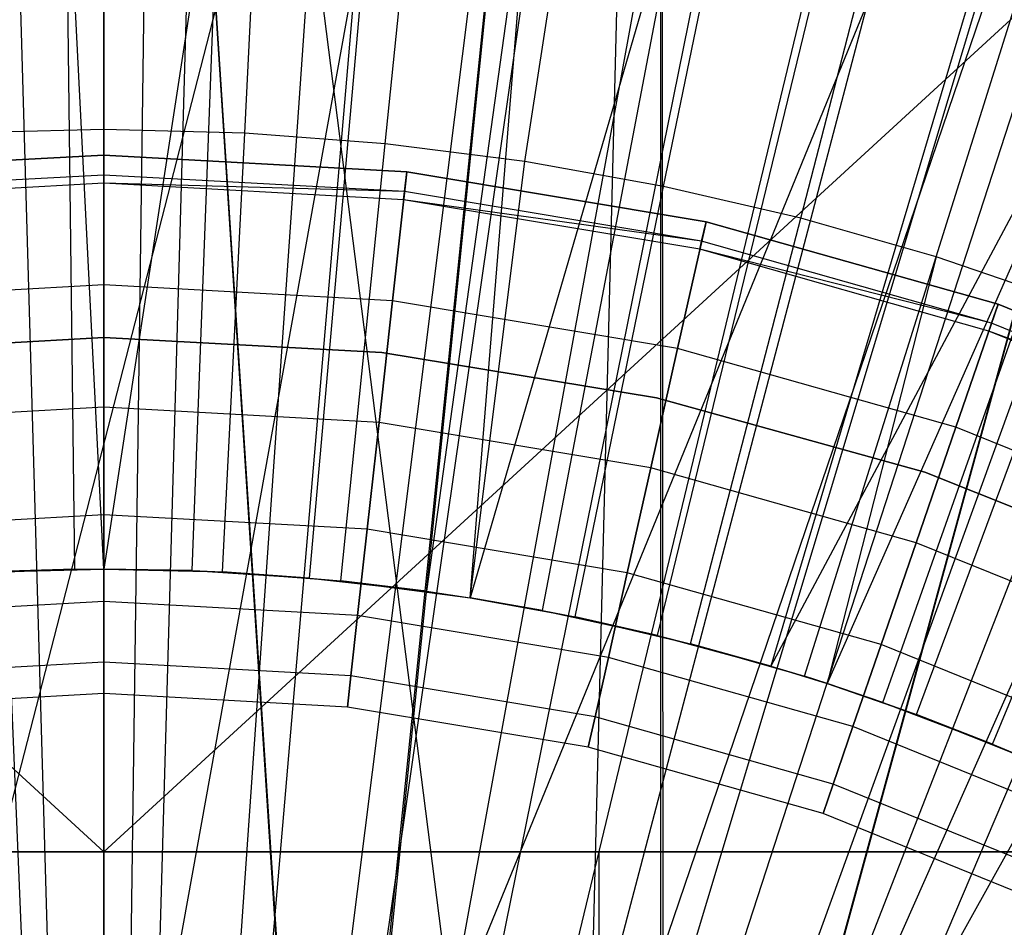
# Model space of a CAD drawing. Extents: x 0.1 to 12.1, y -6 to 6.
# Tile 204 of 256: x 6.044 to 6.235, y 0.385 to 0.562. Entities that reach past the tile are written whole.
import ezdxf

# ---------------------------------------------------------------- set-up
doc = ezdxf.new("R2010")
doc.units = 0
doc.header["$LTSCALE"] = 2.54
doc.layers.get('0').update_dxf_attribs({"linetype": 'CONTINUOUS'})

# ---------------------------------------------------------------- blocks, each defined once
blk = doc.blocks.new('DROPS_COLOR_B-11195_STL')
at = {"color": 0}
for p, q in [((6.01292, 0.29628, 62.94322), (6.16832, 0.89999, 62.94243)), ((6.01292, 0.29628, 62.94322), (6.16832, 0.89999, 62.94243)), ((6.06, 0.9, 47.93455), (6.09901, 0.29745, 47.93436)), ((6.06, 0.9, 47.93455), (6.09901, 0.29745, 47.93436)), ((6.06, 0.9, 47.93455), (6.06, 0.3, 47.93455)), ((6.06, 0.9, 47.93455), (6.06, 0.3, 47.93455)), ((6.06, 0.9, 39.93455), (6.06, 0.3, 39.93455)), ((6.13765, 0.28978, 39.9353), (6.06, 0.9, 39.93455)), ((6.13765, 0.28978, 39.9353), (6.06, 0.9, 39.93455)), ((6.09924, 0.29742, 39.93474), (6.06, 0.9, 39.93455)), ((6.09924, 0.29742, 39.93474), (6.06, 0.9, 39.93455)), ((6.06, 0.9, 39.93455), (6.06, 0.3, 39.93455)), ((6.06, 0.3, 62.9434), (6.16832, 0.89999, 62.94243)), ((6.06, 0.3, 62.9434), (6.16832, 0.89999, 62.94243)), ((6.06, 0.3, 50.94341), (6.16832, 0.89999, 50.94438)), ((6.06, 0.3, 50.94341), (6.16832, 0.89999, 50.94438)), ((6.34536, 0.9, 47.92436), (6.09901, 0.29745, 47.93436)), ((6.34536, 0.9, 47.92436), (6.09901, 0.29745, 47.93436)), ((6.10676, 0.29633, 62.94322), (6.16832, 0.89999, 62.94243)), ((6.10676, 0.29633, 62.94322), (6.16832, 0.89999, 62.94243)), ((6.10708, 0.29628, 50.94359), (6.16832, 0.89999, 50.94438)), ((6.10708, 0.29628, 50.94359), (6.16832, 0.89999, 50.94438)), ((6.13765, 0.28978, 47.9338), (6.34536, 0.9, 47.92436)), ((6.13765, 0.28978, 47.9338), (6.34536, 0.9, 47.92436)), ((6.13765, 0.28978, 39.9353), (6.34536, 0.9, 39.94474)), ((6.13765, 0.28978, 39.9353), (6.34536, 0.9, 39.94474)), ((6.15271, 0.28532, 62.94269), (6.16832, 0.89999, 62.94243)), ((6.15271, 0.28532, 62.94269), (6.16832, 0.89999, 62.94243)), ((6.15271, 0.28532, 50.94412), (6.16832, 0.89999, 50.94438)), ((6.15271, 0.28532, 50.94412), (6.16832, 0.89999, 50.94438)), ((6.16832, 0.27976, 62.94243), (6.16832, 0.89999, 62.94243)), ((6.16832, 0.27976, 62.94243), (6.16832, 0.89999, 62.94243)), ((6.16832, 0.89999, 50.94438), (6.16876, 0.27959, 50.94439)), ((6.16832, 0.89999, 50.94438), (6.16876, 0.27959, 50.94439)), ((6.44333, 0.89999, 50.95566), (6.16876, 0.27959, 50.94439)), ((6.44333, 0.89999, 50.95566), (6.16876, 0.27959, 50.94439)), ((6.17467, 0.27722, 39.93619), (6.34536, 0.9, 39.94474)), ((6.17467, 0.27722, 39.93619), (6.34536, 0.9, 39.94474)), ((6.17482, 0.27716, 47.9329), (6.34536, 0.9, 47.92436)), ((6.17482, 0.27716, 47.9329), (6.34536, 0.9, 47.92436)), ((6.16876, 0.27959, 50.94439), (6.48942, 0.85598, 50.95879)), ((6.16876, 0.27959, 50.94439), (6.48942, 0.85598, 50.95879)), ((5.62422, 0.8, 16.95591), (6.06, 0.4, 16.93688)), ((5.62422, 0.8, 16.95591), (6.06, 0.4, 16.93688)), ((6.49578, 0.8, 36.91786), (6.06, 0.4, 36.93688)), ((6.49578, 0.8, 36.91786), (6.06, 0.4, 36.93688)), ((6.06, 0.8, 36.93688), (6.06, 0.4, 36.93688)), ((6.06, 0.8, 36.93688), (6.06, 0.4, 36.93688)), ((6.06, 0.8, 16.93688), (6.06, 0.4, 16.93688)), ((6.06, 0.8, 16.93688), (6.06, 0.4, 16.93688)), ((6.06, 0, 33.41718), (6.06, 0.8, 33.41718)), ((6.06, 0, 33.41718), (6.06, 0.8, 33.41718)), ((6.06, 0, 20.45659), (6.06, 0.8, 20.45659)), ((6.06, 0, 20.45659), (6.06, 0.8, 20.45659)), ((6.06004, 0.54048, 13.82789), (6.06004, 0.69065, 13.79951)), ((6.06004, 0.54048, 13.82789), (6.06004, 0.69065, 13.79951)), ((6.08741, 0.53978, 13.82789), (6.09502, 0.68977, 13.79951)), ((6.08741, 0.53978, 13.82789), (6.09502, 0.68977, 13.79951)), ((6.11472, 0.5377, 13.82789), (6.12991, 0.68711, 13.79951)), ((6.11472, 0.5377, 13.82789), (6.12991, 0.68711, 13.79951)), ((6.14188, 0.53424, 13.82789), (6.16462, 0.68269, 13.79951)), ((6.14188, 0.53424, 13.82789), (6.16462, 0.68269, 13.79951)), ((6.16884, 0.52941, 13.82789), (6.19907, 0.67652, 13.79951)), ((6.16884, 0.52941, 13.82789), (6.19907, 0.67652, 13.79951)), ((6.19551, 0.52322, 13.82789), (6.23315, 0.66861, 13.79951)), ((6.19551, 0.52322, 13.82789), (6.23315, 0.66861, 13.79951)), ((6.22184, 0.51569, 13.82789), (6.26679, 0.65898, 13.79951)), ((6.22184, 0.51569, 13.82789), (6.26679, 0.65898, 13.79951)), ((6.05071, 0.32515, 1.82451), (6.04147, 0.64845, 1.86697)), ((6.05071, 0.32515, 1.82451), (6.04147, 0.64845, 1.86697)), ((6.06929, 0.32515, 1.82451), (6.07852, 0.64845, 1.86697)), ((6.06929, 0.32515, 1.82451), (6.07852, 0.64845, 1.86697)), ((6.08784, 0.32409, 1.82451), (6.11551, 0.64633, 1.86697)), ((6.08784, 0.32409, 1.82451), (6.11551, 0.64633, 1.86697)), ((6.10629, 0.32197, 1.82451), (6.15232, 0.64211, 1.86697)), ((6.10629, 0.32197, 1.82451), (6.15232, 0.64211, 1.86697)), ((6.1246, 0.3188, 1.82451), (6.18883, 0.63579, 1.86697)), ((6.1246, 0.3188, 1.82451), (6.18883, 0.63579, 1.86697)), ((6.14269, 0.3146, 1.82451), (6.22491, 0.6274, 1.86697)), ((6.14269, 0.3146, 1.82451), (6.22491, 0.6274, 1.86697)), ((6.16052, 0.30936, 1.82451), (6.26046, 0.61696, 1.86697)), ((6.16052, 0.30936, 1.82451), (6.26046, 0.61696, 1.86697)), ((6.05244, 0.60431, 13.89768), (6.05432, 0.45496, 13.92327)), ((6.06004, 0.455, 13.92327), (6.05244, 0.60431, 13.89768)), ((6.06004, 0.455, 13.92327), (6.05244, 0.60431, 13.89768)), ((6.05244, 0.60431, 13.89768), (6.05432, 0.45496, 13.92327)), ((6.08282, 0.60392, 13.89768), (6.06004, 0.455, 13.92327)), ((6.08282, 0.60392, 13.89768), (6.06004, 0.455, 13.92327)), ((6.07719, 0.45468, 13.92327), (6.08282, 0.60392, 13.89768)), ((6.07719, 0.45468, 13.92327), (6.08282, 0.60392, 13.89768)), ((6.17802, 0.30312, 1.82451), (6.29536, 0.60451, 1.86697)), ((6.17802, 0.30312, 1.82451), (6.29536, 0.60451, 1.86697)), ((6.10001, 0.45324, 13.92327), (6.11313, 0.60202, 13.89768)), ((6.10001, 0.45324, 13.92327), (6.11313, 0.60202, 13.89768)), ((6.14331, 0.59859, 13.89768), (6.12273, 0.45066, 13.92327)), ((6.14331, 0.59859, 13.89768), (6.12273, 0.45066, 13.92327)), ((6.13122, 0.4494, 13.92327), (6.14331, 0.59859, 13.89768)), ((6.13122, 0.4494, 13.92327), (6.14331, 0.59859, 13.89768)), ((6.17328, 0.59365, 13.89768), (6.13122, 0.4494, 13.92327)), ((6.17328, 0.59365, 13.89768), (6.13122, 0.4494, 13.92327)), ((6.1453, 0.44694, 13.92327), (6.17328, 0.59365, 13.89768)), ((6.1453, 0.44694, 13.92327), (6.17328, 0.59365, 13.89768)), ((6.16764, 0.44209, 13.92327), (6.20297, 0.58721, 13.89768)), ((6.16764, 0.44209, 13.92327), (6.20297, 0.58721, 13.89768)), ((6.23229, 0.57929, 13.89768), (6.18972, 0.43613, 13.92327)), ((6.23229, 0.57929, 13.89768), (6.18972, 0.43613, 13.92327)), ((6.26118, 0.5699, 13.89768), (6.18972, 0.43613, 13.92327)), ((6.26118, 0.5699, 13.89768), (6.18972, 0.43613, 13.92327)), ((6.26118, 0.5699, 13.89768), (6.20064, 0.43273, 13.92327)), ((6.26118, 0.5699, 13.89768), (6.20064, 0.43273, 13.92327)), ((6.21147, 0.42906, 13.92327), (6.26118, 0.5699, 13.89768)), ((6.21147, 0.42906, 13.92327), (6.26118, 0.5699, 13.89768)), ((6.23284, 0.42091, 13.92327), (6.28956, 0.55907, 13.89768)), ((6.23284, 0.42091, 13.92327), (6.28956, 0.55907, 13.89768)), ((6.06004, 0.54048, 13.82789), (6.03266, 0.53978, 13.82789)), ((6.06004, 0.54048, 13.82789), (6.03266, 0.53978, 13.82789)), ((6.08741, 0.53978, 13.82789), (6.06004, 0.54048, 13.82789)), ((6.06004, 0.455, 13.84226), (6.06004, 0.54048, 13.82789)), ((6.08741, 0.53978, 13.82789), (6.06004, 0.54048, 13.82789)), ((6.06004, 0.455, 13.84226), (6.06004, 0.54048, 13.82789)), ((6.08308, 0.45442, 13.84226), (6.08741, 0.53978, 13.82789)), ((6.08308, 0.45442, 13.84226), (6.08741, 0.53978, 13.82789)), ((6.11472, 0.5377, 13.82789), (6.08741, 0.53978, 13.82789)), ((6.11472, 0.5377, 13.82789), (6.08741, 0.53978, 13.82789)), ((6.10607, 0.45267, 13.84226), (6.11472, 0.5377, 13.82789)), ((6.10607, 0.45267, 13.84226), (6.11472, 0.5377, 13.82789)), ((6.14188, 0.53424, 13.82789), (6.11472, 0.5377, 13.82789)), ((6.14188, 0.53424, 13.82789), (6.11472, 0.5377, 13.82789)), ((6.00109, 0.53225, 164.4), (6.06, 0.5355, 164.4)), ((6.06, 0.5355, 164.3), (6.00109, 0.53225, 164.3)), ((6.00109, 0.53225, 164.511), (6.06, 0.5355, 164.511)), ((6.06, 0.5355, 164.3), (6.00109, 0.53225, 164.3)), ((6.00109, 0.53225, 164.511), (6.06, 0.5355, 164.511)), ((6.06, 0.5355, 164.411), (6.00109, 0.53225, 164.411)), ((6.06, 0.5355, 164.411), (6.00109, 0.53225, 164.411)), ((6.00109, 0.53225, 164.4), (6.06, 0.5355, 164.4)), ((6.06, 0.5355, 164.4), (6.11891, 0.53225, 164.4)), ((6.11891, 0.53225, 164.3), (6.06, 0.5355, 164.3)), ((6.06, 0.5355, 164.511), (6.11891, 0.53225, 164.511)), ((6.06, 0.51025, 164.30306), (6.06, 0.5355, 164.3)), ((6.06, 0.51025, 164.30306), (6.06, 0.5355, 164.3)), ((6.11891, 0.53225, 164.3), (6.06, 0.5355, 164.3)), ((6.06, 0.5355, 164.511), (6.06, 0.51025, 164.50793)), ((6.06, 0.5355, 164.511), (6.11891, 0.53225, 164.511)), ((6.06, 0.5355, 164.511), (6.06, 0.51025, 164.50793)), ((6.11891, 0.53225, 164.411), (6.06, 0.5355, 164.411)), ((6.06, 0.53161, 164.40939), (6.06, 0.5355, 164.411)), ((6.11891, 0.53225, 164.411), (6.06, 0.5355, 164.411)), ((6.06, 0.53161, 164.40939), (6.06, 0.5355, 164.411)), ((6.06, 0.5355, 164.4), (6.11891, 0.53225, 164.4)), ((6.06, 0.5355, 164.4), (6.06, 0.53161, 164.40161)), ((6.06, 0.5355, 164.4), (6.06, 0.53161, 164.40161)), ((6.13122, 0.4494, 13.84226), (6.14188, 0.53424, 13.82789)), ((6.13122, 0.4494, 13.84226), (6.14188, 0.53424, 13.82789)), ((6.16884, 0.52941, 13.82789), (6.14188, 0.53424, 13.82789)), ((6.16884, 0.52941, 13.82789), (6.14188, 0.53424, 13.82789)), ((6.06, 0.53161, 164.40939), (6.00152, 0.52838, 164.40939)), ((6.06, 0.53161, 164.40939), (6.00152, 0.52838, 164.40939)), ((6.06, 0.53161, 164.40161), (6.00152, 0.52838, 164.40161)), ((6.11848, 0.52838, 164.40939), (6.06, 0.53161, 164.40939)), ((6.06, 0.53, 164.40551), (6.06, 0.53161, 164.40939)), ((6.11848, 0.52838, 164.40939), (6.06, 0.53161, 164.40939)), ((6.06, 0.53, 164.40551), (6.06, 0.53161, 164.40939)), ((6.11848, 0.52838, 164.40161), (6.06, 0.53161, 164.40161)), ((6.06, 0.53161, 164.40161), (6.06, 0.53, 164.40551)), ((6.11848, 0.52838, 164.40161), (6.06, 0.53161, 164.40161)), ((6.11613, 0.50716, 164.30306), (6.11891, 0.53225, 164.3)), ((6.11613, 0.50716, 164.30306), (6.11891, 0.53225, 164.3)), ((6.11891, 0.53225, 164.511), (6.11613, 0.50716, 164.50793)), ((6.11891, 0.53225, 164.511), (6.11613, 0.50716, 164.50793)), ((6.11848, 0.52838, 164.40939), (6.11891, 0.53225, 164.411)), ((6.11848, 0.52838, 164.40939), (6.11891, 0.53225, 164.411)), ((6.11891, 0.53225, 164.4), (6.11848, 0.52838, 164.40161)), ((6.11891, 0.53225, 164.4), (6.11848, 0.52838, 164.40161)), ((6.11891, 0.53225, 164.4), (6.1771, 0.52254, 164.4)), ((6.1771, 0.52254, 164.3), (6.11891, 0.53225, 164.3)), ((6.11891, 0.53225, 164.511), (6.1771, 0.52254, 164.511)), ((6.1771, 0.52254, 164.3), (6.11891, 0.53225, 164.3)), ((6.11891, 0.53225, 164.511), (6.1771, 0.52254, 164.511)), ((6.1771, 0.52254, 164.411), (6.11891, 0.53225, 164.411)), ((6.1771, 0.52254, 164.411), (6.11891, 0.53225, 164.411)), ((6.11891, 0.53225, 164.4), (6.1771, 0.52254, 164.4)), ((6.06, 0.53, 164.40551), (6.0017, 0.52678, 164.40551)), ((6.1183, 0.52678, 164.40551), (6.06, 0.53, 164.40551)), ((6.11848, 0.52838, 164.40161), (6.06, 0.53, 164.40551)), ((6.15163, 0.44569, 13.84226), (6.16884, 0.52941, 13.82789)), ((6.15163, 0.44569, 13.84226), (6.16884, 0.52941, 13.82789)), ((6.19551, 0.52322, 13.82789), (6.16884, 0.52941, 13.82789)), ((6.19551, 0.52322, 13.82789), (6.16884, 0.52941, 13.82789)), ((6.1183, 0.52678, 164.40551), (6.11848, 0.52838, 164.40939)), ((6.1183, 0.52678, 164.40551), (6.11848, 0.52838, 164.40939)), ((6.11848, 0.52838, 164.40161), (6.1183, 0.52678, 164.40551)), ((6.1759, 0.51717, 164.40551), (6.1183, 0.52678, 164.40551)), ((6.17625, 0.51874, 164.40161), (6.1183, 0.52678, 164.40551)), ((6.17625, 0.51874, 164.40939), (6.11848, 0.52838, 164.40939)), ((6.17625, 0.51874, 164.40939), (6.11848, 0.52838, 164.40939)), ((6.17625, 0.51874, 164.40161), (6.11848, 0.52838, 164.40161)), ((6.17625, 0.51874, 164.40161), (6.11848, 0.52838, 164.40161)), ((6.17408, 0.44048, 13.84226), (6.19551, 0.52322, 13.82789)), ((6.17408, 0.44048, 13.84226), (6.19551, 0.52322, 13.82789)), ((6.22184, 0.51569, 13.82789), (6.19551, 0.52322, 13.82789)), ((6.22184, 0.51569, 13.82789), (6.19551, 0.52322, 13.82789)), ((6.17158, 0.4979, 164.30306), (6.1771, 0.52254, 164.3)), ((6.17158, 0.4979, 164.30306), (6.1771, 0.52254, 164.3)), ((6.1771, 0.52254, 164.511), (6.17158, 0.4979, 164.50793)), ((6.1771, 0.52254, 164.511), (6.17158, 0.4979, 164.50793)), ((6.17625, 0.51874, 164.40939), (6.1771, 0.52254, 164.411)), ((6.17625, 0.51874, 164.40939), (6.1771, 0.52254, 164.411)), ((6.1771, 0.52254, 164.4), (6.17625, 0.51874, 164.40161)), ((6.1771, 0.52254, 164.4), (6.17625, 0.51874, 164.40161)), ((6.1771, 0.52254, 164.4), (6.23388, 0.50649, 164.4)), ((6.23388, 0.50649, 164.3), (6.1771, 0.52254, 164.3)), ((6.1771, 0.52254, 164.511), (6.23388, 0.50649, 164.511)), ((6.23388, 0.50649, 164.3), (6.1771, 0.52254, 164.3)), ((6.1771, 0.52254, 164.511), (6.23388, 0.50649, 164.511)), ((6.23388, 0.50649, 164.411), (6.1771, 0.52254, 164.411)), ((6.23388, 0.50649, 164.411), (6.1771, 0.52254, 164.411)), ((6.1771, 0.52254, 164.4), (6.23388, 0.50649, 164.4)), ((6.1759, 0.51717, 164.40551), (6.17625, 0.51874, 164.40939)), ((6.1759, 0.51717, 164.40551), (6.17625, 0.51874, 164.40939)), ((6.17625, 0.51874, 164.40161), (6.1759, 0.51717, 164.40551)), ((6.23209, 0.50128, 164.40551), (6.1759, 0.51717, 164.40551)), ((6.23261, 0.50281, 164.40161), (6.1759, 0.51717, 164.40551)), ((6.23261, 0.50281, 164.40939), (6.17625, 0.51874, 164.40939)), ((6.23261, 0.50281, 164.40939), (6.17625, 0.51874, 164.40939)), ((6.23261, 0.50281, 164.40161), (6.17625, 0.51874, 164.40161)), ((6.23261, 0.50281, 164.40161), (6.17625, 0.51874, 164.40161)), ((6.19625, 0.43413, 13.84226), (6.22184, 0.51569, 13.82789)), ((6.19625, 0.43413, 13.84226), (6.22184, 0.51569, 13.82789)), ((6.22184, 0.51569, 13.82789), (6.20064, 0.43273, 13.84226)), ((6.22184, 0.51569, 13.82789), (6.20064, 0.43273, 13.84226)), ((6.24775, 0.50683, 13.82789), (6.22184, 0.51569, 13.82789)), ((6.24775, 0.50683, 13.82789), (6.22184, 0.51569, 13.82789)), ((6.06, 0.51025, 164.30306), (6.00387, 0.50716, 164.30306)), ((6.06, 0.51025, 164.30306), (6.00387, 0.50716, 164.30306)), ((6.06, 0.51025, 164.50793), (6.00387, 0.50716, 164.50793)), ((6.06, 0.51025, 164.50793), (6.00387, 0.50716, 164.50793)), ((6.11613, 0.50716, 164.30306), (6.06, 0.51025, 164.30306)), ((6.06, 0.48647, 164.31208), (6.06, 0.51025, 164.30306)), ((6.06, 0.48647, 164.31208), (6.06, 0.51025, 164.30306)), ((6.11613, 0.50716, 164.30306), (6.06, 0.51025, 164.30306)), ((6.06, 0.51025, 164.50793), (6.06, 0.48647, 164.49891)), ((6.11613, 0.50716, 164.50793), (6.06, 0.51025, 164.50793)), ((6.06, 0.51025, 164.50793), (6.06, 0.48647, 164.49891)), ((6.11613, 0.50716, 164.50793), (6.06, 0.51025, 164.50793)), ((6.11352, 0.48352, 164.31208), (6.11613, 0.50716, 164.30306)), ((6.11352, 0.48352, 164.31208), (6.11613, 0.50716, 164.30306)), ((6.11613, 0.50716, 164.50793), (6.11352, 0.48352, 164.49891)), ((6.11613, 0.50716, 164.50793), (6.11352, 0.48352, 164.49891)), ((6.17158, 0.4979, 164.30306), (6.11613, 0.50716, 164.30306)), ((6.17158, 0.4979, 164.30306), (6.11613, 0.50716, 164.30306)), ((6.17158, 0.4979, 164.50793), (6.11613, 0.50716, 164.50793)), ((6.17158, 0.4979, 164.50793), (6.11613, 0.50716, 164.50793)), ((6.21806, 0.42668, 13.84226), (6.24775, 0.50683, 13.82789)), ((6.21806, 0.42668, 13.84226), (6.24775, 0.50683, 13.82789)), ((6.22568, 0.48261, 164.30306), (6.23388, 0.50649, 164.3)), ((6.22568, 0.48261, 164.30306), (6.23388, 0.50649, 164.3)), ((6.23388, 0.50649, 164.511), (6.22568, 0.48261, 164.50793)), ((6.23388, 0.50649, 164.511), (6.22568, 0.48261, 164.50793)), ((6.23261, 0.50281, 164.40939), (6.23388, 0.50649, 164.411)), ((6.23261, 0.50281, 164.40939), (6.23388, 0.50649, 164.411)), ((6.23388, 0.50649, 164.4), (6.23261, 0.50281, 164.40161)), ((6.23388, 0.50649, 164.4), (6.23261, 0.50281, 164.40161)), ((6.23388, 0.50649, 164.4), (6.28854, 0.48428, 164.4)), ((6.28854, 0.48428, 164.3), (6.23388, 0.50649, 164.3)), ((6.23388, 0.50649, 164.511), (6.28854, 0.48428, 164.511)), ((6.28854, 0.48428, 164.3), (6.23388, 0.50649, 164.3)), ((6.23388, 0.50649, 164.511), (6.28854, 0.48428, 164.511)), ((6.28854, 0.48428, 164.411), (6.23388, 0.50649, 164.411)), ((6.28854, 0.48428, 164.411), (6.23388, 0.50649, 164.411)), ((6.23388, 0.50649, 164.4), (6.28854, 0.48428, 164.4)), ((6.23209, 0.50128, 164.40551), (6.23261, 0.50281, 164.40939)), ((6.23209, 0.50128, 164.40551), (6.23261, 0.50281, 164.40939)), ((6.23261, 0.50281, 164.40161), (6.23209, 0.50128, 164.40551)), ((6.28688, 0.48077, 164.40939), (6.23261, 0.50281, 164.40939)), ((6.28688, 0.48077, 164.40939), (6.23261, 0.50281, 164.40939)), ((6.28688, 0.48077, 164.40161), (6.23261, 0.50281, 164.40161)), ((6.28688, 0.48077, 164.40161), (6.23261, 0.50281, 164.40161)), ((6.06, 0.5, 39.93458), (6.00594, 0.49707, 39.93458)), ((6.00594, 0.49707, 36.93458), (6.06, 0.5, 36.93458)), ((6.06, 0.5, 39.93458), (6.00594, 0.49707, 39.93458)), ((6.00594, 0.49707, 36.93458), (6.06, 0.5, 36.93458)), ((6.06, 0.5, 16.93432), (6.00594, 0.49707, 16.93432)), ((6.00594, 0.49707, 13.93432), (6.06, 0.5, 13.93432)), ((6.06, 0.5, 16.93432), (6.00594, 0.49707, 16.93432)), ((6.00594, 0.49707, 13.93432), (6.06, 0.5, 13.93432)), ((6.06, 0.5, 50.93809), (6.00594, 0.49707, 50.93809)), ((6.00594, 0.49707, 47.93809), (6.06, 0.5, 47.93809)), ((6.06, 0.5, 50.93809), (6.00594, 0.49707, 50.93809)), ((6.00594, 0.49707, 47.93809), (6.06, 0.5, 47.93809)), ((6.11406, 0.49707, 39.93458), (6.06, 0.5, 39.93458)), ((6.06, 0.5, 36.93458), (6.11406, 0.49707, 36.93458)), ((6.06, 0.5, 36.93458), (6.11406, 0.49707, 36.93458)), ((6.06, 0.5, 39.93458), (6.06, 0.5, 36.93458)), ((6.11406, 0.49707, 39.93458), (6.06, 0.5, 39.93458)), ((6.06, 0.5, 39.93458), (6.06, 0.5, 36.93458)), ((6.11406, 0.49707, 16.93432), (6.06, 0.5, 16.93432)), ((6.06, 0.5, 13.93432), (6.11406, 0.49707, 13.93432)), ((6.06, 0.5, 13.93432), (6.11406, 0.49707, 13.93432)), ((6.06, 0.5, 16.93432), (6.06, 0.5, 13.93432)), ((6.11406, 0.49707, 16.93432), (6.06, 0.5, 16.93432)), ((6.06, 0.5, 16.93432), (6.06, 0.5, 13.93432)), ((6.11406, 0.49707, 50.93809), (6.06, 0.5, 50.93809)), ((6.06, 0.5, 47.93809), (6.11406, 0.49707, 47.93809)), ((6.06, 0.5, 47.93809), (6.11406, 0.49707, 47.93809)), ((6.06, 0.5, 50.93809), (6.06, 0.5, 47.93809)), ((6.11406, 0.49707, 50.93809), (6.06, 0.5, 50.93809)), ((6.06, 0.5, 50.93809), (6.06, 0.5, 47.93809)), ((6.28619, 0.47931, 164.40551), (6.23209, 0.50128, 164.40551)), ((6.28688, 0.48077, 164.40161), (6.23209, 0.50128, 164.40551)), ((6.16638, 0.4747, 164.31208), (6.17158, 0.4979, 164.30306)), ((6.16638, 0.4747, 164.31208), (6.17158, 0.4979, 164.30306)), ((6.17158, 0.4979, 164.50793), (6.16638, 0.4747, 164.49891)), ((6.17158, 0.4979, 164.50793), (6.16638, 0.4747, 164.49891)), ((6.22568, 0.48261, 164.30306), (6.17158, 0.4979, 164.30306)), ((6.22568, 0.48261, 164.30306), (6.17158, 0.4979, 164.30306)), ((6.22568, 0.48261, 164.50793), (6.17158, 0.4979, 164.50793)), ((6.22568, 0.48261, 164.50793), (6.17158, 0.4979, 164.50793)), ((6.16749, 0.48831, 39.93458), (6.11406, 0.49707, 39.93458)), ((6.11406, 0.49707, 36.93458), (6.16749, 0.48831, 36.93458)), ((6.11406, 0.49707, 39.93458), (6.11406, 0.49707, 36.93458)), ((6.16749, 0.48831, 39.93458), (6.11406, 0.49707, 39.93458)), ((6.11406, 0.49707, 36.93458), (6.16749, 0.48831, 36.93458)), ((6.11406, 0.49707, 39.93458), (6.11406, 0.49707, 36.93458)), ((6.16749, 0.48831, 16.93432), (6.11406, 0.49707, 16.93432)), ((6.11406, 0.49707, 13.93432), (6.16749, 0.48831, 13.93432)), ((6.11406, 0.49707, 16.93432), (6.11406, 0.49707, 13.93432)), ((6.16749, 0.48831, 16.93432), (6.11406, 0.49707, 16.93432)), ((6.11406, 0.49707, 13.93432), (6.16749, 0.48831, 13.93432)), ((6.11406, 0.49707, 16.93432), (6.11406, 0.49707, 13.93432)), ((6.16749, 0.48831, 50.93809), (6.11406, 0.49707, 50.93809)), ((6.11406, 0.49707, 47.93809), (6.16749, 0.48831, 47.93809)), ((6.11406, 0.49707, 50.93809), (6.11406, 0.49707, 47.93809)), ((6.16749, 0.48831, 50.93809), (6.11406, 0.49707, 50.93809)), ((6.11406, 0.49707, 47.93809), (6.16749, 0.48831, 47.93809)), ((6.11406, 0.49707, 50.93809), (6.11406, 0.49707, 47.93809)), ((6.21965, 0.47383, 39.93458), (6.16749, 0.48831, 39.93458)), ((6.16749, 0.48831, 36.93458), (6.21965, 0.47383, 36.93458)), ((6.16749, 0.48831, 39.93458), (6.16749, 0.48831, 36.93458)), ((6.21965, 0.47383, 39.93458), (6.16749, 0.48831, 39.93458)), ((6.16749, 0.48831, 36.93458), (6.21965, 0.47383, 36.93458)), ((6.16749, 0.48831, 39.93458), (6.16749, 0.48831, 36.93458)), ((6.21965, 0.47383, 16.93432), (6.16749, 0.48831, 16.93432)), ((6.16749, 0.48831, 13.93432), (6.21965, 0.47383, 13.93432)), ((6.16749, 0.48831, 16.93432), (6.16749, 0.48831, 13.93432)), ((6.21965, 0.47383, 16.93432), (6.16749, 0.48831, 16.93432)), ((6.16749, 0.48831, 13.93432), (6.21965, 0.47383, 13.93432)), ((6.16749, 0.48831, 16.93432), (6.16749, 0.48831, 13.93432)), ((6.21965, 0.47383, 50.93809), (6.16749, 0.48831, 50.93809)), ((6.16749, 0.48831, 47.93809), (6.21965, 0.47383, 47.93809)), ((6.16749, 0.48831, 50.93809), (6.16749, 0.48831, 47.93809)), ((6.21965, 0.47383, 50.93809), (6.16749, 0.48831, 50.93809)), ((6.16749, 0.48831, 47.93809), (6.21965, 0.47383, 47.93809)), ((6.16749, 0.48831, 50.93809), (6.16749, 0.48831, 47.93809)), ((6.06, 0.48647, 164.31208), (6.00648, 0.48352, 164.31208)), ((6.06, 0.48647, 164.31208), (6.00648, 0.48352, 164.31208)), ((6.06, 0.48647, 164.49891), (6.00648, 0.48352, 164.49891)), ((6.06, 0.48647, 164.49891), (6.00648, 0.48352, 164.49891)), ((6.11352, 0.48352, 164.31208), (6.06, 0.48647, 164.31208)), ((6.06, 0.46554, 164.32654), (6.06, 0.48647, 164.31208)), ((6.06, 0.46554, 164.32654), (6.06, 0.48647, 164.31208)), ((6.11352, 0.48352, 164.31208), (6.06, 0.48647, 164.31208)), ((6.06, 0.48647, 164.49891), (6.06, 0.46554, 164.48447)), ((6.11352, 0.48352, 164.49891), (6.06, 0.48647, 164.49891)), ((6.06, 0.48647, 164.49891), (6.06, 0.46554, 164.48447)), ((6.11352, 0.48352, 164.49891), (6.06, 0.48647, 164.49891)), ((6.11121, 0.46272, 164.32654), (6.11352, 0.48352, 164.31208)), ((6.11121, 0.46272, 164.32654), (6.11352, 0.48352, 164.31208)), ((6.11352, 0.48352, 164.49891), (6.11121, 0.46272, 164.48447)), ((6.11352, 0.48352, 164.49891), (6.11121, 0.46272, 164.48447)), ((6.16638, 0.4747, 164.31208), (6.11352, 0.48352, 164.31208)), ((6.16638, 0.4747, 164.31208), (6.11352, 0.48352, 164.31208)), ((6.16638, 0.4747, 164.49891), (6.11352, 0.48352, 164.49891)), ((6.16638, 0.4747, 164.49891), (6.11352, 0.48352, 164.49891)), ((6.21796, 0.46011, 164.31208), (6.22568, 0.48261, 164.30306)), ((6.21796, 0.46011, 164.31208), (6.22568, 0.48261, 164.30306)), ((6.22568, 0.48261, 164.50793), (6.21796, 0.46011, 164.49891)), ((6.22568, 0.48261, 164.50793), (6.21796, 0.46011, 164.49891)), ((6.27776, 0.46145, 164.30306), (6.22568, 0.48261, 164.30306)), ((6.27776, 0.46145, 164.30306), (6.22568, 0.48261, 164.30306)), ((6.27776, 0.46145, 164.50793), (6.22568, 0.48261, 164.50793)), ((6.27776, 0.46145, 164.50793), (6.22568, 0.48261, 164.50793)), ((6.1618, 0.45427, 164.32654), (6.16638, 0.4747, 164.31208)), ((6.1618, 0.45427, 164.32654), (6.16638, 0.4747, 164.31208)), ((6.16638, 0.4747, 164.49891), (6.1618, 0.45427, 164.48447)), ((6.16638, 0.4747, 164.49891), (6.1618, 0.45427, 164.48447)), ((6.21796, 0.46011, 164.31208), (6.16638, 0.4747, 164.31208)), ((6.21796, 0.46011, 164.31208), (6.16638, 0.4747, 164.31208)), ((6.21796, 0.46011, 164.49891), (6.16638, 0.4747, 164.49891)), ((6.21796, 0.46011, 164.49891), (6.16638, 0.4747, 164.49891)), ((6.26994, 0.45379, 39.93458), (6.21965, 0.47383, 39.93458)), ((6.21965, 0.47383, 36.93458), (6.26994, 0.45379, 36.93458)), ((6.21965, 0.47383, 39.93458), (6.21965, 0.47383, 36.93458)), ((6.26994, 0.45379, 39.93458), (6.21965, 0.47383, 39.93458)), ((6.21965, 0.47383, 36.93458), (6.26994, 0.45379, 36.93458)), ((6.21965, 0.47383, 39.93458), (6.21965, 0.47383, 36.93458)), ((6.26994, 0.45379, 16.93432), (6.21965, 0.47383, 16.93432)), ((6.21965, 0.47383, 13.93432), (6.26994, 0.45379, 13.93432)), ((6.21965, 0.47383, 16.93432), (6.21965, 0.47383, 13.93432)), ((6.26994, 0.45379, 16.93432), (6.21965, 0.47383, 16.93432)), ((6.21965, 0.47383, 13.93432), (6.26994, 0.45379, 13.93432)), ((6.21965, 0.47383, 16.93432), (6.21965, 0.47383, 13.93432)), ((6.26994, 0.45379, 50.93809), (6.21965, 0.47383, 50.93809)), ((6.21965, 0.47383, 47.93809), (6.26994, 0.45379, 47.93809)), ((6.21965, 0.47383, 50.93809), (6.21965, 0.47383, 47.93809)), ((6.26994, 0.45379, 50.93809), (6.21965, 0.47383, 50.93809)), ((6.21965, 0.47383, 47.93809), (6.26994, 0.45379, 47.93809)), ((6.21965, 0.47383, 50.93809), (6.21965, 0.47383, 47.93809)), ((6.06, 0.46554, 164.32654), (6.00879, 0.46272, 164.32654)), ((6.06, 0.46554, 164.32654), (6.00879, 0.46272, 164.32654)), ((6.06, 0.46554, 164.48447), (6.00879, 0.46272, 164.48447)), ((6.06, 0.46554, 164.48447), (6.00879, 0.46272, 164.48447)), ((6.11121, 0.46272, 164.32654), (6.06, 0.46554, 164.32654)), ((6.06, 0.44868, 164.34557), (6.06, 0.46554, 164.32654)), ((6.06, 0.44868, 164.34557), (6.06, 0.46554, 164.32654)), ((6.11121, 0.46272, 164.32654), (6.06, 0.46554, 164.32654)), ((6.06, 0.46554, 164.48447), (6.06, 0.44868, 164.46543)), ((6.11121, 0.46272, 164.48447), (6.06, 0.46554, 164.48447)), ((6.06, 0.46554, 164.48447), (6.06, 0.44868, 164.46543)), ((6.11121, 0.46272, 164.48447), (6.06, 0.46554, 164.48447)), ((6.10936, 0.44595, 164.34557), (6.11121, 0.46272, 164.32654)), ((6.10936, 0.44595, 164.34557), (6.11121, 0.46272, 164.32654)), ((6.11121, 0.46272, 164.48447), (6.10936, 0.44595, 164.46543)), ((6.11121, 0.46272, 164.48447), (6.10936, 0.44595, 164.46543)), ((6.1618, 0.45427, 164.32654), (6.11121, 0.46272, 164.32654)), ((6.1618, 0.45427, 164.32654), (6.11121, 0.46272, 164.32654)), ((6.1618, 0.45427, 164.48447), (6.11121, 0.46272, 164.48447)), ((6.1618, 0.45427, 164.48447), (6.11121, 0.46272, 164.48447)), ((6.21116, 0.44032, 164.32654), (6.21796, 0.46011, 164.31208)), ((6.21116, 0.44032, 164.32654), (6.21796, 0.46011, 164.31208)), ((6.21796, 0.46011, 164.49891), (6.21116, 0.44032, 164.48447)), ((6.21796, 0.46011, 164.49891), (6.21116, 0.44032, 164.48447)), ((6.26761, 0.43994, 164.31208), (6.21796, 0.46011, 164.31208)), ((6.26761, 0.43994, 164.31208), (6.21796, 0.46011, 164.31208)), ((6.26761, 0.43994, 164.49891), (6.21796, 0.46011, 164.49891)), ((6.26761, 0.43994, 164.49891), (6.21796, 0.46011, 164.49891)), ((6.03147, 0.4541, 13.92327), (6.05432, 0.45496, 13.92327)), ((6.03147, 0.4541, 13.92327), (6.05432, 0.45496, 13.92327)), ((6.03699, 0.45442, 13.84226), (6.06004, 0.455, 13.84226)), ((6.03699, 0.45442, 13.84226), (6.06004, 0.455, 13.84226)), ((6.05432, 0.45496, 13.92327), (6.03699, 0.45442, 13.84226)), ((6.05432, 0.45496, 13.92327), (6.03699, 0.45442, 13.84226)), ((6.05432, 0.45496, 13.92327), (6.06004, 0.455, 13.92327)), ((6.05432, 0.45496, 13.92327), (6.06004, 0.455, 13.92327)), ((6.05432, 0.45496, 13.92327), (6.06004, 0.455, 13.84226)), ((6.05432, 0.45496, 13.92327), (6.06004, 0.455, 13.84226)), ((6.06004, 0.455, 13.92327), (6.07719, 0.45468, 13.92327)), ((6.07719, 0.45468, 13.92327), (6.06004, 0.455, 13.84226)), ((6.06004, 0.455, 13.84226), (6.08308, 0.45442, 13.84226)), ((6.06004, 0.455, 13.92327), (6.07719, 0.45468, 13.92327)), ((6.06004, 0.455, 13.92327), (6.06004, 0.455, 13.84226)), ((6.07719, 0.45468, 13.92327), (6.06004, 0.455, 13.84226)), ((6.06004, 0.455, 13.92327), (6.06004, 0.455, 13.84226)), ((6.06004, 0.455, 13.84226), (6.08308, 0.45442, 13.84226)), ((6.07719, 0.45468, 13.92327), (6.10001, 0.45324, 13.92327)), ((6.07719, 0.45468, 13.92327), (6.10001, 0.45324, 13.92327)), ((6.07719, 0.45468, 13.92327), (6.08308, 0.45442, 13.84226)), ((6.07719, 0.45468, 13.92327), (6.08308, 0.45442, 13.84226)), ((6.10001, 0.45324, 13.92327), (6.08308, 0.45442, 13.84226)), ((6.08308, 0.45442, 13.84226), (6.10607, 0.45267, 13.84226)), ((6.10001, 0.45324, 13.92327), (6.08308, 0.45442, 13.84226)), ((6.08308, 0.45442, 13.84226), (6.10607, 0.45267, 13.84226)), ((6.15812, 0.43782, 164.34557), (6.1618, 0.45427, 164.32654)), ((6.15812, 0.43782, 164.34557), (6.1618, 0.45427, 164.32654)), ((6.1618, 0.45427, 164.48447), (6.15812, 0.43782, 164.46543)), ((6.1618, 0.45427, 164.48447), (6.15812, 0.43782, 164.46543)), ((6.21116, 0.44032, 164.32654), (6.1618, 0.45427, 164.32654)), ((6.21116, 0.44032, 164.32654), (6.1618, 0.45427, 164.32654)), ((6.21116, 0.44032, 164.48447), (6.1618, 0.45427, 164.48447)), ((6.21116, 0.44032, 164.48447), (6.1618, 0.45427, 164.48447)), ((6.10001, 0.45324, 13.92327), (6.12273, 0.45066, 13.92327)), ((6.10001, 0.45324, 13.92327), (6.12273, 0.45066, 13.92327)), ((6.10001, 0.45324, 13.92327), (6.10607, 0.45267, 13.84226)), ((6.10001, 0.45324, 13.92327), (6.10607, 0.45267, 13.84226)), ((6.12273, 0.45066, 13.92327), (6.10607, 0.45267, 13.84226)), ((6.10607, 0.45267, 13.84226), (6.13122, 0.4494, 13.84226)), ((6.12273, 0.45066, 13.92327), (6.10607, 0.45267, 13.84226)), ((6.10607, 0.45267, 13.84226), (6.13122, 0.4494, 13.84226)), ((6.12273, 0.45066, 13.92327), (6.13122, 0.4494, 13.92327)), ((6.12273, 0.45066, 13.92327), (6.13122, 0.4494, 13.92327)), ((6.12273, 0.45066, 13.92327), (6.13122, 0.4494, 13.84226)), ((6.12273, 0.45066, 13.92327), (6.13122, 0.4494, 13.84226)), ((6.06, 0.44868, 164.34557), (6.01064, 0.44595, 164.34557)), ((6.06, 0.44868, 164.34557), (6.01064, 0.44595, 164.34557)), ((6.06, 0.44868, 164.46543), (6.01064, 0.44595, 164.46543)), ((6.06, 0.44868, 164.46543), (6.01064, 0.44595, 164.46543)), ((6.10936, 0.44595, 164.34557), (6.06, 0.44868, 164.34557)), ((6.06, 0.43686, 164.36809), (6.06, 0.44868, 164.34557)), ((6.06, 0.43686, 164.36809), (6.06, 0.44868, 164.34557)), ((6.10936, 0.44595, 164.34557), (6.06, 0.44868, 164.34557)), ((6.06, 0.44868, 164.46543), (6.06, 0.43686, 164.44291)), ((6.10936, 0.44595, 164.46543), (6.06, 0.44868, 164.46543)), ((6.06, 0.44868, 164.46543), (6.06, 0.43686, 164.44291)), ((6.10936, 0.44595, 164.46543), (6.06, 0.44868, 164.46543)), ((6.13122, 0.4494, 13.92327), (6.1453, 0.44694, 13.92327)), ((6.1453, 0.44694, 13.92327), (6.13122, 0.4494, 13.84226)), ((6.13122, 0.4494, 13.84226), (6.15163, 0.44569, 13.84226)), ((6.1453, 0.44694, 13.92327), (6.13122, 0.4494, 13.84226)), ((6.13122, 0.4494, 13.92327), (6.1453, 0.44694, 13.92327)), ((6.13122, 0.4494, 13.92327), (6.13122, 0.4494, 13.84226)), ((6.13122, 0.4494, 13.92327), (6.13122, 0.4494, 13.84226)), ((6.13122, 0.4494, 13.84226), (6.15163, 0.44569, 13.84226)), ((6.1453, 0.44694, 13.92327), (6.16764, 0.44209, 13.92327)), ((6.1453, 0.44694, 13.92327), (6.16764, 0.44209, 13.92327)), ((6.1453, 0.44694, 13.92327), (6.15163, 0.44569, 13.84226)), ((6.1453, 0.44694, 13.92327), (6.15163, 0.44569, 13.84226)), ((6.10806, 0.4342, 164.36809), (6.10936, 0.44595, 164.34557)), ((6.10806, 0.4342, 164.36809), (6.10936, 0.44595, 164.34557)), ((6.10936, 0.44595, 164.46543), (6.10806, 0.4342, 164.44291)), ((6.10936, 0.44595, 164.46543), (6.10806, 0.4342, 164.44291)), ((6.15812, 0.43782, 164.34557), (6.10936, 0.44595, 164.34557)), ((6.15812, 0.43782, 164.34557), (6.10936, 0.44595, 164.34557)), ((6.15812, 0.43782, 164.46543), (6.10936, 0.44595, 164.46543)), ((6.15812, 0.43782, 164.46543), (6.10936, 0.44595, 164.46543)), ((6.16764, 0.44209, 13.92327), (6.15163, 0.44569, 13.84226)), ((6.15163, 0.44569, 13.84226), (6.17408, 0.44048, 13.84226)), ((6.16764, 0.44209, 13.92327), (6.15163, 0.44569, 13.84226)), ((6.15163, 0.44569, 13.84226), (6.17408, 0.44048, 13.84226)), ((6.16764, 0.44209, 13.92327), (6.18972, 0.43613, 13.92327)), ((6.16764, 0.44209, 13.92327), (6.18972, 0.43613, 13.92327)), ((6.16764, 0.44209, 13.92327), (6.17408, 0.44048, 13.84226)), ((6.16764, 0.44209, 13.92327), (6.17408, 0.44048, 13.84226)), ((6.18972, 0.43613, 13.92327), (6.17408, 0.44048, 13.84226)), ((6.17408, 0.44048, 13.84226), (6.19625, 0.43413, 13.84226)), ((6.18972, 0.43613, 13.92327), (6.17408, 0.44048, 13.84226)), ((6.17408, 0.44048, 13.84226), (6.19625, 0.43413, 13.84226)), ((6.20568, 0.42436, 164.34557), (6.21116, 0.44032, 164.32654)), ((6.20568, 0.42436, 164.34557), (6.21116, 0.44032, 164.32654)), ((6.21116, 0.44032, 164.48447), (6.20568, 0.42436, 164.46543)), ((6.21116, 0.44032, 164.48447), (6.20568, 0.42436, 164.46543)), ((6.25868, 0.42101, 164.32654), (6.21116, 0.44032, 164.32654)), ((6.25868, 0.42101, 164.32654), (6.21116, 0.44032, 164.32654)), ((6.25868, 0.42101, 164.48447), (6.21116, 0.44032, 164.48447)), ((6.25868, 0.42101, 164.48447), (6.21116, 0.44032, 164.48447)), ((6.06, 0.43686, 164.36809), (6.01194, 0.4342, 164.36809)), ((6.06, 0.43686, 164.36809), (6.01194, 0.4342, 164.36809)), ((6.06, 0.43686, 164.44291), (6.01194, 0.4342, 164.44291)), ((6.06, 0.43686, 164.44291), (6.01194, 0.4342, 164.44291)), ((6.10806, 0.4342, 164.36809), (6.06, 0.43686, 164.36809)), ((6.06, 0.43077, 164.39279), (6.06, 0.43686, 164.36809)), ((6.06, 0.43077, 164.39279), (6.06, 0.43686, 164.36809)), ((6.10806, 0.4342, 164.36809), (6.06, 0.43686, 164.36809)), ((6.06, 0.43686, 164.44291), (6.06, 0.43077, 164.41821)), ((6.10806, 0.4342, 164.44291), (6.06, 0.43686, 164.44291)), ((6.06, 0.43686, 164.44291), (6.06, 0.43077, 164.41821)), ((6.10806, 0.4342, 164.44291), (6.06, 0.43686, 164.44291)), ((6.15553, 0.42628, 164.36809), (6.15812, 0.43782, 164.34557)), ((6.15553, 0.42628, 164.36809), (6.15812, 0.43782, 164.34557)), ((6.15812, 0.43782, 164.46543), (6.15553, 0.42628, 164.44291)), ((6.15812, 0.43782, 164.46543), (6.15553, 0.42628, 164.44291)), ((6.20568, 0.42436, 164.34557), (6.15812, 0.43782, 164.34557)), ((6.20568, 0.42436, 164.34557), (6.15812, 0.43782, 164.34557)), ((6.20568, 0.42436, 164.46543), (6.15812, 0.43782, 164.46543)), ((6.20568, 0.42436, 164.46543), (6.15812, 0.43782, 164.46543)), ((6.18972, 0.43613, 13.92327), (6.20064, 0.43273, 13.92327)), ((6.18972, 0.43613, 13.92327), (6.20064, 0.43273, 13.92327)), ((6.18972, 0.43613, 13.92327), (6.19625, 0.43413, 13.84226)), ((6.18972, 0.43613, 13.92327), (6.19625, 0.43413, 13.84226)), ((6.10739, 0.42815, 164.39279), (6.10806, 0.4342, 164.36809)), ((6.10739, 0.42815, 164.39279), (6.10806, 0.4342, 164.36809)), ((6.10806, 0.4342, 164.44291), (6.10739, 0.42815, 164.41821)), ((6.10806, 0.4342, 164.44291), (6.10739, 0.42815, 164.41821)), ((6.15553, 0.42628, 164.36809), (6.10806, 0.4342, 164.36809)), ((6.15553, 0.42628, 164.36809), (6.10806, 0.4342, 164.36809)), ((6.15553, 0.42628, 164.44291), (6.10806, 0.4342, 164.44291)), ((6.15553, 0.42628, 164.44291), (6.10806, 0.4342, 164.44291)), ((6.20064, 0.43273, 13.92327), (6.19625, 0.43413, 13.84226)), ((6.19625, 0.43413, 13.84226), (6.20064, 0.43273, 13.84226)), ((6.20064, 0.43273, 13.92327), (6.19625, 0.43413, 13.84226)), ((6.19625, 0.43413, 13.84226), (6.20064, 0.43273, 13.84226)), ((6.20064, 0.43273, 13.92327), (6.21147, 0.42906, 13.92327)), ((6.21147, 0.42906, 13.92327), (6.20064, 0.43273, 13.84226)), ((6.20064, 0.43273, 13.84226), (6.21806, 0.42668, 13.84226)), ((6.21147, 0.42906, 13.92327), (6.20064, 0.43273, 13.84226)), ((6.20064, 0.43273, 13.92327), (6.21147, 0.42906, 13.92327)), ((6.20064, 0.43273, 13.92327), (6.20064, 0.43273, 13.84226)), ((6.20064, 0.43273, 13.92327), (6.20064, 0.43273, 13.84226)), ((6.20064, 0.43273, 13.84226), (6.21806, 0.42668, 13.84226)), ((6.06, 0.43077, 164.39279), (6.01261, 0.42815, 164.39279)), ((6.06, 0.43077, 164.39279), (6.01261, 0.42815, 164.39279)), ((6.06, 0.43077, 164.41821), (6.01261, 0.42815, 164.41821)), ((6.06, 0.43077, 164.41821), (6.01261, 0.42815, 164.41821)), ((6.10739, 0.42815, 164.39279), (6.06, 0.43077, 164.39279)), ((6.06, 0.43077, 164.41821), (6.06, 0.43077, 164.39279)), ((6.10739, 0.42815, 164.41821), (6.06, 0.43077, 164.41821)), ((6.06, 0.43077, 164.41821), (6.06, 0.43077, 164.39279)), ((6.10739, 0.42815, 164.39279), (6.06, 0.43077, 164.39279)), ((6.10739, 0.42815, 164.41821), (6.06, 0.43077, 164.41821)), ((6.21147, 0.42906, 13.92327), (6.23284, 0.42091, 13.92327)), ((6.21147, 0.42906, 13.92327), (6.23284, 0.42091, 13.92327)), ((6.21147, 0.42906, 13.92327), (6.21806, 0.42668, 13.84226)), ((6.21147, 0.42906, 13.92327), (6.21806, 0.42668, 13.84226)), ((6.1542, 0.42034, 164.39279), (6.10739, 0.42815, 164.39279)), ((6.1542, 0.42034, 164.41821), (6.10739, 0.42815, 164.41821)), ((6.10739, 0.42815, 164.41821), (6.10739, 0.42815, 164.39279)), ((6.1542, 0.42034, 164.39279), (6.10739, 0.42815, 164.39279)), ((6.10739, 0.42815, 164.41821), (6.10739, 0.42815, 164.39279)), ((6.1542, 0.42034, 164.41821), (6.10739, 0.42815, 164.41821)), ((6.1542, 0.42034, 164.39279), (6.15553, 0.42628, 164.36809)), ((6.1542, 0.42034, 164.39279), (6.15553, 0.42628, 164.36809)), ((6.15553, 0.42628, 164.44291), (6.1542, 0.42034, 164.41821)), ((6.15553, 0.42628, 164.44291), (6.1542, 0.42034, 164.41821)), ((6.20185, 0.41319, 164.36809), (6.15553, 0.42628, 164.36809)), ((6.20185, 0.41319, 164.36809), (6.15553, 0.42628, 164.36809)), ((6.20185, 0.41319, 164.44291), (6.15553, 0.42628, 164.44291)), ((6.20185, 0.41319, 164.44291), (6.15553, 0.42628, 164.44291)), ((6.23284, 0.42091, 13.92327), (6.21806, 0.42668, 13.84226)), ((6.21806, 0.42668, 13.84226), (6.23947, 0.41813, 13.84226)), ((6.23284, 0.42091, 13.92327), (6.21806, 0.42668, 13.84226)), ((6.21806, 0.42668, 13.84226), (6.23947, 0.41813, 13.84226)), ((6.20185, 0.41319, 164.36809), (6.20568, 0.42436, 164.34557)), ((6.20185, 0.41319, 164.36809), (6.20568, 0.42436, 164.34557)), ((6.20568, 0.42436, 164.46543), (6.20185, 0.41319, 164.44291)), ((6.20568, 0.42436, 164.46543), (6.20185, 0.41319, 164.44291)), ((6.25148, 0.40576, 164.34557), (6.20568, 0.42436, 164.34557)), ((6.25148, 0.40576, 164.34557), (6.20568, 0.42436, 164.34557)), ((6.25148, 0.40576, 164.46543), (6.20568, 0.42436, 164.46543)), ((6.25148, 0.40576, 164.46543), (6.20568, 0.42436, 164.46543)), ((6.19987, 0.40743, 164.39279), (6.1542, 0.42034, 164.39279)), ((6.19987, 0.40743, 164.41821), (6.1542, 0.42034, 164.41821)), ((6.1542, 0.42034, 164.41821), (6.1542, 0.42034, 164.39279)), ((6.19987, 0.40743, 164.39279), (6.1542, 0.42034, 164.39279)), ((6.1542, 0.42034, 164.41821), (6.1542, 0.42034, 164.39279)), ((6.19987, 0.40743, 164.41821), (6.1542, 0.42034, 164.41821)), ((6.23284, 0.42091, 13.92327), (6.25377, 0.4117, 13.92327)), ((6.23284, 0.42091, 13.92327), (6.25377, 0.4117, 13.92327)), ((6.23284, 0.42091, 13.92327), (6.23947, 0.41813, 13.84226)), ((6.23284, 0.42091, 13.92327), (6.23947, 0.41813, 13.84226)), ((6.19987, 0.40743, 164.39279), (6.20185, 0.41319, 164.36809)), ((6.19987, 0.40743, 164.39279), (6.20185, 0.41319, 164.36809)), ((6.20185, 0.41319, 164.44291), (6.19987, 0.40743, 164.41821)), ((6.20185, 0.41319, 164.44291), (6.19987, 0.40743, 164.41821)), ((6.24644, 0.39507, 164.36809), (6.20185, 0.41319, 164.36809)), ((6.24644, 0.39507, 164.36809), (6.20185, 0.41319, 164.36809)), ((6.24644, 0.39507, 164.44291), (6.20185, 0.41319, 164.44291)), ((6.24644, 0.39507, 164.44291), (6.20185, 0.41319, 164.44291)), ((6.24384, 0.38957, 164.39279), (6.19987, 0.40743, 164.39279)), ((6.24384, 0.38957, 164.41821), (6.19987, 0.40743, 164.41821)), ((6.19987, 0.40743, 164.41821), (6.19987, 0.40743, 164.39279)), ((6.24384, 0.38957, 164.39279), (6.19987, 0.40743, 164.39279)), ((6.19987, 0.40743, 164.41821), (6.19987, 0.40743, 164.39279)), ((6.24384, 0.38957, 164.41821), (6.19987, 0.40743, 164.41821)), ((5.73571, 0.4, 36.92635), (6.06, 0.4, 36.93688)), ((6.06, 0.4, 16.93688), (5.73571, 0.4, 16.94741)), ((5.73571, 0.4, 36.92635), (6.06, 0.4, 36.93688)), ((6.06, 0.4, 16.93688), (5.73571, 0.4, 16.94741)), ((6.00663, 0.4, 34.67326), (6.15632, 0.4, 34.42858)), ((6.15632, 0.4, 19.44518), (6.00663, 0.4, 19.2005)), ((6.15632, 0.4, 19.44518), (6.00663, 0.4, 19.2005)), ((6.00663, 0.4, 34.67326), (6.15632, 0.4, 34.42858)), ((6.06, 0.4, 36.93688), (6.385, 0.4, 36.92631)), ((6.385, 0.4, 16.94746), (6.06, 0.4, 16.93688)), ((6.06, 0.4, 36.93688), (6.385, 0.4, 36.92631)), ((6.385, 0.4, 16.94746), (6.06, 0.4, 16.93688)), ((6.15632, 0.4, 34.42858), (6.3353, 0.4, 34.20444)), ((6.3353, 0.4, 19.66933), (6.15632, 0.4, 19.44518)), ((6.15632, 0, 19.44518), (6.15632, 0.4, 19.44518)), ((6.3353, 0.4, 19.66933), (6.15632, 0.4, 19.44518)), ((6.15632, 0, 19.44518), (6.15632, 0.4, 19.44518)), ((6.15632, 0, 34.42858), (6.15632, 0.4, 34.42858)), ((6.15632, 0, 34.42858), (6.15632, 0.4, 34.42858)), ((6.15632, 0.4, 34.42858), (6.3353, 0.4, 34.20444))]:
    blk.add_line(p, q, dxfattribs=at)
blk = doc.blocks.new('GROUP_1')
at = {"color": 0}
for p, q in [((5.98623, 6.32734, 0.0091), (5.9725, 6.65636, 0.03637)), ((5.98623, 6.32734, 0.0091), (5.9725, 6.65636, 0.03637)), ((6.00459, 6.32759, 0.0091), (6.00917, 6.65687, 0.03637)), ((6.00459, 6.32759, 0.0091), (6.00917, 6.65687, 0.03637)), ((6.02294, 6.32683, 0.0091), (6.04581, 6.65534, 0.03637)), ((6.02294, 6.32683, 0.0091), (6.04581, 6.65534, 0.03637)), ((6.04122, 6.32504, 0.0091), (6.08231, 6.65178, 0.03637)), ((6.04122, 6.32504, 0.0091), (6.08231, 6.65178, 0.03637)), ((6.05937, 6.32224, 0.0091), (6.11855, 6.64619, 0.03637)), ((6.05937, 6.32224, 0.0091), (6.11855, 6.64619, 0.03637)), ((6.07733, 6.31844, 0.0091), (6.15443, 6.6386, 0.03637)), ((6.07733, 6.31844, 0.0091), (6.15443, 6.6386, 0.03637)), ((6.09506, 6.31365, 0.0091), (6.18983, 6.62902, 0.03637)), ((6.09506, 6.31365, 0.0091), (6.18983, 6.62902, 0.03637)), ((6.11249, 6.30788, 0.0091), (6.22464, 6.6175, 0.03637)), ((6.11249, 6.30788, 0.0091), (6.22464, 6.6175, 0.03637)), ((6.12958, 6.30114, 0.0091), (6.25876, 6.60406, 0.03637)), ((6.12958, 6.30114, 0.0091), (6.25876, 6.60406, 0.03637))]:
    blk.add_line(p, q, dxfattribs=at)
blk.add_blockref('DROPS_COLOR_B-11195_STL', (-0.06, 5.99731, -1.7), dxfattribs=at)

msp = doc.modelspace()

# ---------------------------------------------------------------- block references
at = {"color": 0}
msp.add_blockref('GROUP_1', (0.06, -5.99731, 1.7), dxfattribs=at)

doc.saveas('drawing.dxf')
